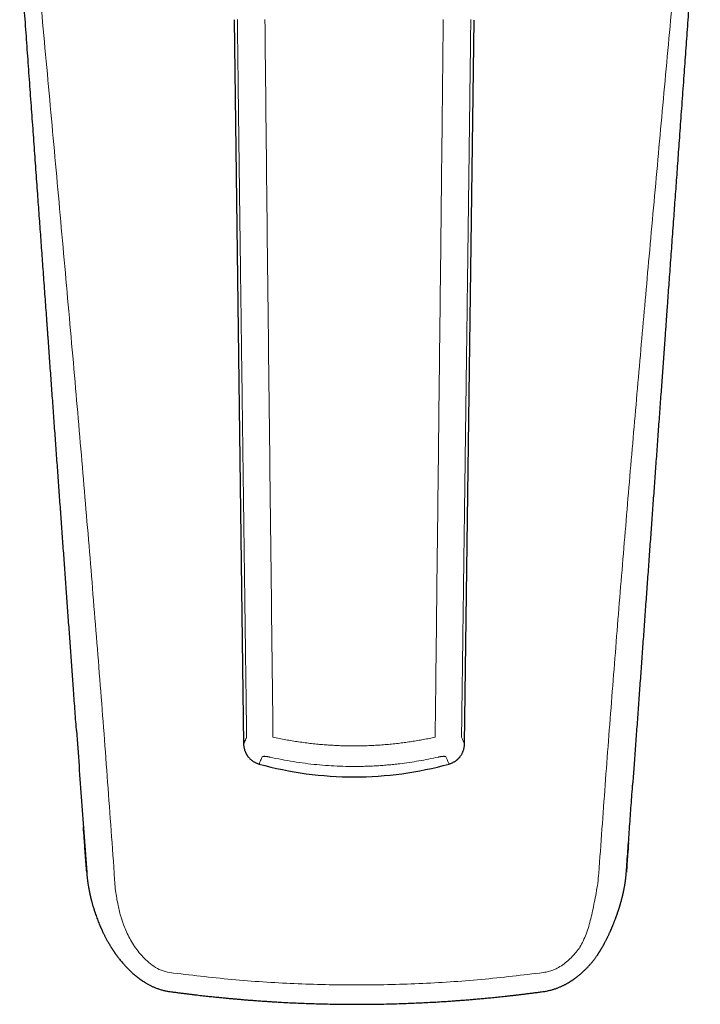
# Model space of a CAD drawing. Header units: millimetres. Extents: x 8 to 532, y 12 to 403.
# Tile 6 of 46: x 259 to 301, y 76 to 136. Entities that reach past the tile are written whole.
import ezdxf

# ---------------------------------------------------------------- set-up
doc = ezdxf.new("R2010")
doc.units = ezdxf.units.MM

msp = doc.modelspace()

# ---------------------------------------------------------------- linework, layer by layer
at = {"color": 7, "linetype": 'Continuous', "lineweight": 30}
for p, q in [((272.479, 136.16), (273.061, 91.68)), ((286.639, 91.681), (287.221, 136.149)), ((273.061, 91.68), (273.061, 91.68)), ((286.638, 91.681), (286.638, 91.681))]:
    msp.add_line(p, q, dxfattribs=at)
at = {"color": 8, "linetype": 'Continuous', "lineweight": 0}
msp.add_line((286.445, 92.105), (286.445, 92.096), dxfattribs=at)
at = {"color": 7, "linetype": 'Continuous', "lineweight": 30}
for start, end in [(254.54491, 270), (270, 285.45512)]:
    msp.add_arc((279.85, 111.547), 21.895, start, end, dxfattribs=at)
at = {"color": 8, "linetype": 'Continuous', "lineweight": 0}
for points, knots in [([(259.322, 151.359), (259.51, 149.259), (259.886, 145.059), (260.46, 138.757), (261.036, 132.453), (261.611, 126.146), (262.18, 119.837), (262.727, 113.646), (263.251, 107.574), (263.748, 101.619), (264.226, 95.661), (264.684, 89.699), (264.967, 85.722), (265.109, 83.733)], [0, 0, 0, 0, 0.09333, 0.186662, 0.279995, 0.37333, 0.466664, 0.559992, 0.647972, 0.735949, 0.823937, 0.911949, 1, 1, 1, 1]), ([(294.891, 83.733), (295.019, 85.54), (295.276, 89.155), (295.69, 94.574), (296.12, 99.991), (296.567, 105.406), (297.028, 110.819), (297.5, 116.23), (297.998, 121.82), (298.52, 127.588), (299.062, 133.534), (299.606, 139.478), (300.147, 145.42), (300.501, 149.379), (300.678, 151.359)], [0, 0, 0, 0, 0.080002, 0.159999, 0.239995, 0.319991, 0.399988, 0.479988, 0.559991, 0.647998, 0.736006, 0.824011, 0.91201, 1, 1, 1, 1]), ([(273.246, 92.093), (273.244, 92.263), (273.24, 92.607), (273.233, 93.126), (273.226, 93.652), (273.219, 94.186), (273.212, 94.726), (273.205, 95.261), (273.198, 95.793), (273.191, 96.32), (273.184, 96.853), (273.177, 97.391), (273.17, 97.935), (273.163, 98.486), (273.155, 99.043), (273.148, 99.607), (273.141, 100.177), (273.133, 100.714), (273.127, 101.215), (273.121, 101.68), (273.115, 102.15), (273.108, 102.625), (273.102, 103.115), (273.095, 103.62), (273.088, 104.14), (273.082, 104.666), (273.075, 105.196), (273.068, 105.732), (273.06, 106.304), (273.052, 106.914), (273.043, 107.563), (273.035, 108.217), (273.026, 108.919), (273.016, 109.669), (273.005, 110.468), (272.995, 111.275), (272.984, 112.088), (272.973, 112.907), (272.963, 113.72), (272.952, 114.525), (272.942, 115.324), (272.931, 116.128), (272.921, 116.937), (272.91, 117.752), (272.9, 118.573), (272.889, 119.401), (272.878, 120.206), (272.868, 120.988), (272.859, 121.748), (272.849, 122.514), (272.839, 123.285), (272.829, 124.063), (272.819, 124.848), (272.809, 125.606), (272.8, 126.338), (272.791, 127.042), (272.782, 127.753), (272.773, 128.469), (272.764, 129.192), (272.755, 129.921), (272.745, 130.656), (272.736, 131.408), (272.726, 132.18), (272.717, 132.969), (272.707, 133.765), (272.697, 134.567), (272.687, 135.375), (272.68, 135.916), (272.677, 136.188)], [0, 0, 0, 0, 0.011611, 0.023386, 0.03532, 0.047411, 0.059657, 0.072053, 0.083877, 0.09583, 0.10791, 0.120117, 0.132456, 0.144936, 0.157563, 0.170346, 0.183292, 0.196407, 0.206837, 0.217379, 0.228039, 0.238816, 0.249709, 0.261384, 0.273182, 0.285097, 0.297128, 0.309268, 0.321516, 0.336082, 0.350786, 0.365619, 0.380578, 0.398544, 0.416674, 0.434963, 0.453401, 0.471984, 0.490704, 0.508694, 0.526801, 0.545029, 0.563382, 0.581866, 0.600486, 0.619246, 0.638152, 0.655256, 0.672486, 0.689846, 0.707345, 0.724988, 0.742782, 0.760734, 0.776576, 0.792549, 0.808657, 0.824904, 0.841293, 0.857822, 0.874491, 0.891298, 0.909051, 0.926952, 0.944999, 0.96319, 0.981525, 1, 1, 1, 1]), ([(274.867, 92.094), (274.833, 95.035), (274.766, 100.917), (274.663, 109.739), (274.562, 118.558), (274.464, 127.376), (274.402, 133.254), (274.371, 136.193)], [0, 0, 0, 0, 0.200079, 0.400121, 0.600121, 0.80008, 1, 1, 1, 1]), ([(285.329, 136.193), (285.307, 134.094), (285.263, 129.896), (285.194, 123.598), (285.123, 117.299), (285.051, 110.999), (284.978, 104.698), (284.905, 98.397), (284.857, 94.195), (284.833, 92.094)], [0, 0, 0, 0, 0.142797, 0.285612, 0.428448, 0.571305, 0.714184, 0.857083, 1, 1, 1, 1]), ([(287.023, 136.188), (287.018, 135.803), (287.009, 135.034), (286.995, 133.883), (286.981, 132.736), (286.966, 131.595), (286.952, 130.459), (286.938, 129.328), (286.924, 128.203), (286.909, 127.065), (286.895, 125.912), (286.88, 124.744), (286.865, 123.576), (286.85, 122.409), (286.835, 121.242), (286.822, 120.205), (286.81, 119.299), (286.8, 118.524), (286.79, 117.753), (286.78, 116.986), (286.77, 116.23), (286.76, 115.484), (286.751, 114.748), (286.741, 114.02), (286.732, 113.323), (286.723, 112.659), (286.715, 112.027), (286.707, 111.401), (286.699, 110.781), (286.691, 110.169), (286.683, 109.563), (286.675, 108.963), (286.667, 108.38), (286.66, 107.814), (286.653, 107.263), (286.645, 106.719), (286.638, 106.18), (286.631, 105.648), (286.625, 105.131), (286.618, 104.631), (286.612, 104.146), (286.605, 103.665), (286.599, 103.191), (286.593, 102.703), (286.586, 102.203), (286.579, 101.69), (286.573, 101.184), (286.566, 100.683), (286.56, 100.189), (286.553, 99.699), (286.547, 99.214), (286.54, 98.68), (286.532, 98.098), (286.524, 97.467), (286.516, 96.84), (286.508, 96.216), (286.499, 95.594), (286.491, 94.938), (286.482, 94.248), (286.472, 93.525), (286.463, 92.807), (286.457, 92.33), (286.454, 92.093)], [0, 0, 0, 0, 0.026202, 0.052309, 0.078312, 0.104202, 0.129969, 0.155603, 0.181108, 0.206512, 0.233047, 0.259536, 0.28601, 0.312497, 0.338967, 0.365362, 0.38303, 0.400621, 0.418118, 0.435505, 0.452764, 0.469582, 0.486259, 0.502788, 0.51916, 0.533638, 0.547979, 0.562177, 0.576226, 0.590122, 0.603865, 0.617455, 0.630892, 0.64352, 0.656008, 0.668358, 0.680568, 0.69264, 0.704573, 0.715698, 0.726703, 0.737589, 0.748358, 0.759012, 0.77077, 0.782388, 0.793871, 0.805219, 0.816439, 0.827541, 0.838537, 0.849439, 0.86385, 0.878145, 0.892353, 0.9065, 0.920606, 0.934663, 0.951157, 0.967554, 0.983841, 1, 1, 1, 1]), ([(273.061, 91.68), (273.061, 91.68), (273.061, 91.679), (273.063, 91.685), (273.069, 91.698), (273.079, 91.72), (273.093, 91.751), (273.111, 91.79), (273.131, 91.836), (273.155, 91.888), (273.182, 91.948), (273.212, 92.016), (273.235, 92.067), (273.246, 92.093)], [0, 0, 0, 0, 0.008879, 0.111165, 0.213297, 0.315312, 0.417245, 0.519135, 0.615196, 0.711282, 0.807424, 0.903653, 1, 1, 1, 1]), ([(274.867, 92.094), (274.997, 92.066), (275.258, 92.01), (275.652, 91.935), (276.047, 91.866), (276.444, 91.804), (276.841, 91.749), (277.24, 91.701), (277.629, 91.661), (278.007, 91.628), (278.375, 91.602), (278.743, 91.582), (279.112, 91.567), (279.481, 91.559), (279.861, 91.556), (280.252, 91.559), (280.655, 91.569), (281.057, 91.586), (281.459, 91.611), (281.86, 91.642), (282.26, 91.68), (282.648, 91.723), (283.024, 91.772), (283.389, 91.824), (283.752, 91.883), (284.114, 91.947), (284.474, 92.017), (284.714, 92.069), (284.833, 92.094)], [0, 0, 0, 0, 0.039968, 0.079945, 0.11993, 0.159921, 0.199916, 0.239916, 0.279921, 0.316595, 0.353272, 0.389951, 0.426632, 0.463313, 0.499996, 0.540012, 0.580028, 0.620043, 0.660056, 0.700067, 0.740074, 0.780076, 0.816742, 0.853404, 0.890062, 0.926716, 0.963363, 1, 1, 1, 1]), ([(286.454, 92.093), (286.466, 92.065), (286.49, 92.01), (286.522, 91.939), (286.551, 91.876), (286.575, 91.822), (286.596, 91.775), (286.614, 91.736), (286.627, 91.707), (286.632, 91.694), (286.635, 91.689), (286.635, 91.688), (286.636, 91.687), (286.636, 91.686), (286.637, 91.685), (286.637, 91.684), (286.637, 91.684), (286.638, 91.681), (286.638, 91.681), (286.638, 91.681)], [0, 0, 0, 0, 0.103293, 0.206469, 0.309564, 0.412618, 0.515668, 0.629065, 0.742554, 0.842543, 0.852371, 0.8622, 0.872031, 0.881863, 0.891696, 0.901532, 0.911369, 0.921207, 1, 1, 1, 1]), ([(274.016, 90.445), (274.017, 90.448), (274.019, 90.454), (274.043, 90.507), (274.081, 90.595), (274.134, 90.717), (274.182, 90.827), (274.206, 90.883)], [0, 0, 0, 0, 0.1936093, 0.3951759, 0.5967585, 0.7983643, 1, 1, 1, 1]), ([(274.206, 90.883), (274.208, 90.886), (274.212, 90.893), (274.226, 90.901), (274.244, 90.908), (274.266, 90.912), (274.292, 90.915), (274.32, 90.917), (274.351, 90.917), (274.382, 90.915), (274.417, 90.913), (274.454, 90.909), (274.495, 90.904), (274.537, 90.898), (274.583, 90.89), (274.633, 90.88), (274.667, 90.873), (274.685, 90.869)], [0, 0, 0, 0, 0.07612, 0.149436, 0.221079, 0.291474, 0.360023, 0.42487, 0.486933, 0.545984, 0.601886, 0.665575, 0.727923, 0.790832, 0.856435, 0.926136, 1, 1, 1, 1]), ([(274.685, 90.869), (274.924, 90.817), (275.401, 90.714), (276.12, 90.588), (276.838, 90.483), (277.554, 90.402), (278.268, 90.343), (278.979, 90.306), (279.575, 90.293), (280.057, 90.294), (280.426, 90.3), (280.796, 90.312), (281.168, 90.33), (281.54, 90.353), (281.913, 90.383), (282.286, 90.419), (282.732, 90.469), (283.249, 90.538), (283.838, 90.632), (284.428, 90.741), (284.819, 90.826), (285.015, 90.869)], [0, 0, 0, 0, 0.070684, 0.140842, 0.210494, 0.279659, 0.348358, 0.41661, 0.484435, 0.519759, 0.555187, 0.590721, 0.626365, 0.66212, 0.697991, 0.73398, 0.770089, 0.827082, 0.884391, 0.942027, 1, 1, 1, 1]), ([(285.015, 90.869), (285.033, 90.873), (285.067, 90.88), (285.118, 90.89), (285.166, 90.898), (285.212, 90.905), (285.255, 90.91), (285.294, 90.914), (285.329, 90.916), (285.36, 90.917), (285.389, 90.917), (285.415, 90.915), (285.438, 90.912), (285.458, 90.907), (285.475, 90.901), (285.488, 90.893), (285.492, 90.886), (285.494, 90.883)], [0, 0, 0, 0, 0.073002, 0.143833, 0.21356, 0.282571, 0.350247, 0.414741, 0.476887, 0.536344, 0.592902, 0.657637, 0.721266, 0.785636, 0.852825, 0.924232, 1, 1, 1, 1]), ([(285.494, 90.883), (285.518, 90.827), (285.566, 90.717), (285.619, 90.595), (285.657, 90.507), (285.681, 90.454), (285.683, 90.448), (285.684, 90.445)], [0, 0, 0, 0, 0.201634, 0.403238, 0.60482, 0.806386, 1, 1, 1, 1]), ([(265.109, 83.733), (265.129, 83.373), (265.167, 82.711), (265.329, 81.803), (265.529, 80.991), (265.813, 80.207), (266.223, 79.41), (266.689, 78.776), (267.146, 78.312), (267.54, 78.003), (267.991, 77.743), (268.332, 77.67), (268.506, 77.633)], [0, 0, 0, 0, 0.144993, 0.266455, 0.370062, 0.480009, 0.600313, 0.727822, 0.793582, 0.860361, 0.928564, 1, 1, 1, 1]), ([(291.494, 77.633), (291.595, 77.65), (291.791, 77.684), (292.07, 77.779), (292.367, 77.915), (292.673, 78.102), (292.979, 78.344), (293.252, 78.607), (293.505, 78.889), (293.741, 79.205), (293.944, 79.579), (294.12, 80.005), (294.273, 80.464), (294.4, 80.942), (294.509, 81.436), (294.618, 81.96), (294.729, 82.523), (294.832, 83.12), (294.871, 83.529), (294.891, 83.733)], [0, 0, 0, 0, 0.0408602, 0.0798801, 0.1173938, 0.1711903, 0.2227279, 0.2726338, 0.3221443, 0.3732938, 0.4292607, 0.4913017, 0.5566035, 0.6222953, 0.6885143, 0.7582056, 0.8360288, 0.9179088, 1, 1, 1, 1]), ([(268.506, 77.633), (269.782, 77.48), (272.324, 77.175), (276.163, 76.929), (280, 76.841), (283.837, 76.929), (287.676, 77.175), (290.218, 77.48), (291.494, 77.633)], [0, 0, 0, 0, 0.167672, 0.334139, 0.5, 0.665861, 0.832328, 1, 1, 1, 1])]:
    msp.add_open_spline(points, degree=3, knots=knots, dxfattribs=at)
at = {"color": 7, "linetype": 'Continuous', "lineweight": 30}
for points, knots in [([(301.128, 146.747), (301.115, 146.574), (301.083, 146.124), (301.03, 145.401), (300.971, 144.579), (300.912, 143.758), (300.852, 142.936), (300.793, 142.116), (300.734, 141.301), (300.676, 140.493), (300.618, 139.691), (300.56, 138.895), (300.503, 138.105), (300.446, 137.322), (300.39, 136.544), (300.334, 135.773), (300.279, 135.008), (300.224, 134.249), (300.17, 133.496), (300.114, 132.725), (300.057, 131.935), (299.999, 131.128), (299.941, 130.329), (299.884, 129.537), (299.829, 128.776), (299.776, 128.045), (299.725, 127.345), (299.675, 126.65), (299.626, 125.962), (299.576, 125.28), (299.527, 124.604), (299.477, 123.912), (299.426, 123.205), (299.374, 122.483), (299.323, 121.768), (299.271, 121.06), (299.222, 120.376), (299.174, 119.713), (299.128, 119.073), (299.095, 118.623), (299.076, 118.36), (299.071, 118.282), (299.065, 118.205), (299.06, 118.128), (299.054, 118.052), (299.049, 117.987), (299.046, 117.932), (299.042, 117.885), (299.039, 117.837), (299.035, 117.785), (299.031, 117.729), (299.026, 117.667), (299.003, 117.34), (298.953, 116.65), (298.877, 115.601), (298.795, 114.456), (298.71, 113.285), (298.623, 112.087), (298.535, 110.863), (298.447, 109.644), (298.36, 108.432), (298.273, 107.225), (298.186, 106.025), (298.1, 104.831), (298.013, 103.623), (297.925, 102.403), (297.836, 101.171), (297.747, 99.946), (297.659, 98.726), (297.572, 97.514), (297.485, 96.308), (297.399, 95.108), (297.313, 93.915), (297.227, 92.729), (297.142, 91.549), (297.059, 90.403), (297.005, 89.651), (296.979, 89.29)], [0, 0, 0, 0, 0.009067, 0.023504, 0.037837, 0.052067, 0.06648, 0.080786, 0.094984, 0.109074, 0.123056, 0.136931, 0.150698, 0.164357, 0.177909, 0.191352, 0.204688, 0.217916, 0.231037, 0.24405, 0.258239, 0.272298, 0.286227, 0.300026, 0.313694, 0.326006, 0.338211, 0.350308, 0.362297, 0.374179, 0.385953, 0.397619, 0.410327, 0.422905, 0.435353, 0.44767, 0.459857, 0.471114, 0.482257, 0.493287, 0.494638, 0.495987, 0.497335, 0.498681, 0.50002, 0.501271, 0.50208, 0.502891, 0.503729, 0.504621, 0.50559, 0.506663, 0.507841, 0.522688, 0.542695, 0.562611, 0.582438, 0.603842, 0.62514, 0.646333, 0.667419, 0.6884, 0.709274, 0.730043, 0.750706, 0.77224, 0.793657, 0.814958, 0.836143, 0.857213, 0.878166, 0.899003, 0.919724, 0.940329, 0.960819, 0.981192, 1, 1, 1, 1]), ([(262.789, 92.5), (262.788, 92.523), (262.756, 92.969), (262.693, 93.841), (262.604, 95.07), (262.518, 96.26), (262.435, 97.411), (262.352, 98.568), (262.268, 99.731), (262.184, 100.9), (262.099, 102.075), (262.014, 103.255), (261.928, 104.442), (261.842, 105.634), (261.756, 106.833), (261.669, 108.037), (261.581, 109.247), (261.494, 110.464), (261.405, 111.686), (261.317, 112.914), (261.228, 114.142), (261.139, 115.37), (261.078, 116.22), (261.044, 116.697), (261.036, 116.798), (261.029, 116.9), (261.022, 117.001), (261.014, 117.104), (261.008, 117.198), (261.001, 117.282), (260.996, 117.355), (260.991, 117.427), (260.986, 117.495), (260.981, 117.559), (260.977, 117.617), (260.959, 117.871), (260.926, 118.326), (260.878, 118.988), (260.83, 119.661), (260.781, 120.341), (260.732, 121.01), (260.685, 121.669), (260.638, 122.318), (260.59, 122.972), (260.543, 123.633), (260.495, 124.3), (260.446, 124.973), (260.395, 125.675), (260.342, 126.407), (260.287, 127.169), (260.232, 127.938), (260.176, 128.715), (260.119, 129.499), (260.062, 130.29), (260.004, 131.089), (259.946, 131.896), (259.887, 132.71), (259.828, 133.526), (259.769, 134.345), (259.709, 135.166), (259.65, 135.994), (259.589, 136.835), (259.527, 137.688), (259.465, 138.554), (259.401, 139.427), (259.347, 140.184), (259.313, 140.65), (259.3, 140.823)], [0, 0, 0, 0, 0.001448, 0.027631, 0.053971, 0.077622, 0.101398, 0.125299, 0.149326, 0.173478, 0.197756, 0.222159, 0.246688, 0.271342, 0.296122, 0.321027, 0.346058, 0.371215, 0.396497, 0.421905, 0.447439, 0.472727, 0.498138, 0.500231, 0.502324, 0.504418, 0.506513, 0.508616, 0.510821, 0.512345, 0.513867, 0.515355, 0.51678, 0.518111, 0.519318, 0.520401, 0.533829, 0.547602, 0.561525, 0.575597, 0.58982, 0.603117, 0.616544, 0.630098, 0.643781, 0.657592, 0.671531, 0.685599, 0.701222, 0.717, 0.732933, 0.749022, 0.765265, 0.781665, 0.798219, 0.814929, 0.831794, 0.848814, 0.865681, 0.882699, 0.899866, 0.917183, 0.934968, 0.952909, 0.971005, 0.989257, 1, 1, 1, 1]), ([(262.789, 92.5), (262.841, 91.778), (262.946, 90.329), (263.103, 88.153), (263.26, 85.971), (263.365, 84.517), (263.417, 83.79)], [0, 0, 0, 0, 0.248799, 0.499296, 0.749667, 1, 1, 1, 1]), ([(273.061, 91.68), (273.062, 91.654), (273.064, 91.598), (273.073, 91.516), (273.087, 91.436), (273.105, 91.361), (273.125, 91.292), (273.147, 91.232), (273.168, 91.18), (273.188, 91.135), (273.208, 91.095), (273.228, 91.06), (273.246, 91.029), (273.264, 90.999), (273.285, 90.967), (273.311, 90.93), (273.343, 90.888), (273.381, 90.843), (273.424, 90.795), (273.475, 90.745), (273.527, 90.699), (273.579, 90.658), (273.631, 90.621), (273.687, 90.585), (273.747, 90.55), (273.811, 90.518), (273.879, 90.489), (273.947, 90.464), (273.994, 90.45), (274.015, 90.444)], [0, 0, 0, 0, 0.048057, 0.099252, 0.147942, 0.193889, 0.236893, 0.276788, 0.308407, 0.337574, 0.364235, 0.388349, 0.409886, 0.429242, 0.450315, 0.478274, 0.509857, 0.545038, 0.583773, 0.625989, 0.671585, 0.707922, 0.746011, 0.785765, 0.827086, 0.869859, 0.913957, 0.959238, 1, 1, 1, 1]), ([(285.685, 90.444), (285.71, 90.452), (285.763, 90.467), (285.84, 90.497), (285.915, 90.531), (285.982, 90.567), (286.044, 90.604), (286.097, 90.64), (286.142, 90.674), (286.179, 90.705), (286.213, 90.735), (286.242, 90.762), (286.268, 90.788), (286.292, 90.813), (286.318, 90.841), (286.347, 90.876), (286.379, 90.917), (286.414, 90.965), (286.449, 91.019), (286.484, 91.081), (286.515, 91.143), (286.542, 91.204), (286.565, 91.264), (286.586, 91.327), (286.604, 91.394), (286.619, 91.464), (286.63, 91.537), (286.637, 91.61), (286.638, 91.658), (286.639, 91.681)], [0, 0, 0, 0, 0.04785, 0.099026, 0.147697, 0.193628, 0.236618, 0.2765, 0.308108, 0.337265, 0.363918, 0.388024, 0.409553, 0.428904, 0.449974, 0.477929, 0.509506, 0.544682, 0.583411, 0.625621, 0.671211, 0.707542, 0.745626, 0.785377, 0.826693, 0.869462, 0.913556, 0.958835, 1, 1, 1, 1]), ([(274.015, 90.444), (274.015, 90.444), (274.015, 90.444), (274.015, 90.444), (274.016, 90.445)], [0, 0, 0, 0, 0.20857, 1, 1, 1, 1]), ([(296.583, 83.79), (296.615, 84.23), (296.678, 85.109), (296.773, 86.43), (296.868, 87.752), (296.937, 88.705), (296.974, 89.218), (296.979, 89.29)], [0, 0, 0, 0, 0.239793, 0.479764, 0.720092, 0.96096, 1, 1, 1, 1]), ([(263.417, 83.793), (263.392, 84.137), (263.342, 84.826), (263.275, 85.757), (263.233, 86.345), (263.215, 86.588)], [0, 0, 0, 0, 0.368757, 0.739472, 1, 1, 1, 1]), ([(296.713, 85.592), (296.695, 85.349), (296.652, 84.75), (296.609, 84.15), (296.583, 83.793)], [0, 0, 0, 0, 0.4045135, 1, 1, 1, 1]), ([(263.419, 83.786), (263.42, 83.76), (263.424, 83.711), (263.43, 83.64), (263.436, 83.574), (263.442, 83.514), (263.448, 83.459), (263.454, 83.406), (263.46, 83.356), (263.466, 83.31), (263.471, 83.271), (263.476, 83.239), (263.479, 83.214), (263.482, 83.195), (263.484, 83.182), (263.485, 83.171), (263.487, 83.156), (263.49, 83.136), (263.494, 83.111), (263.501, 83.068), (263.51, 83.011), (263.521, 82.942), (263.532, 82.877), (263.543, 82.813), (263.555, 82.747), (263.567, 82.686), (263.577, 82.631), (263.587, 82.583), (263.597, 82.534), (263.607, 82.487), (263.616, 82.443), (263.624, 82.408), (263.63, 82.38), (263.634, 82.359), (263.638, 82.342), (263.642, 82.326), (263.646, 82.308), (263.651, 82.286), (263.657, 82.258), (263.665, 82.225), (263.675, 82.186), (263.685, 82.145), (263.696, 82.102), (263.706, 82.06), (263.72, 82.009), (263.736, 81.95), (263.754, 81.883), (263.775, 81.809), (263.799, 81.725), (263.821, 81.651), (263.838, 81.598), (263.847, 81.567), (263.857, 81.536), (263.865, 81.51), (263.872, 81.49), (263.877, 81.475), (263.88, 81.464), (263.883, 81.454), (263.888, 81.441), (263.893, 81.424), (263.9, 81.403), (263.908, 81.378), (263.918, 81.347), (263.93, 81.313), (263.942, 81.278), (263.954, 81.242), (263.98, 81.166), (264.02, 81.053), (264.075, 80.904), (264.132, 80.756), (264.177, 80.647), (264.206, 80.576), (264.221, 80.542), (264.235, 80.508), (264.25, 80.474), (264.265, 80.439), (264.279, 80.406), (264.292, 80.376), (264.304, 80.35), (264.313, 80.328), (264.321, 80.311), (264.327, 80.299), (264.331, 80.288), (264.336, 80.278), (264.343, 80.264), (264.351, 80.246), (264.369, 80.207), (264.398, 80.144), (264.435, 80.068), (264.47, 79.995), (264.504, 79.928), (264.54, 79.856), (264.579, 79.781), (264.621, 79.703), (264.664, 79.623), (264.709, 79.541), (264.758, 79.456), (264.811, 79.366), (264.858, 79.287), (264.898, 79.222), (264.929, 79.173), (264.958, 79.128), (264.983, 79.087), (265.007, 79.052), (265.027, 79.02), (265.044, 78.994), (265.059, 78.972), (265.071, 78.955), (265.08, 78.941), (265.088, 78.929), (265.096, 78.918), (265.105, 78.904), (265.118, 78.885), (265.135, 78.86), (265.158, 78.827), (265.185, 78.789), (265.215, 78.747), (265.246, 78.704), (265.28, 78.658), (265.316, 78.609), (265.354, 78.559), (265.393, 78.509), (265.449, 78.437), (265.522, 78.347), (265.609, 78.243), (265.693, 78.148), (265.771, 78.06), (265.849, 77.977), (265.936, 77.887), (266.034, 77.789), (266.145, 77.683), (266.261, 77.579), (266.354, 77.498), (266.423, 77.441), (266.466, 77.405), (266.509, 77.371), (266.548, 77.341), (266.583, 77.314), (266.614, 77.29), (266.64, 77.271), (266.662, 77.255), (266.678, 77.243), (266.689, 77.235), (266.698, 77.228), (266.707, 77.221), (266.72, 77.212), (266.737, 77.2), (266.758, 77.185), (266.784, 77.167), (266.817, 77.145), (266.857, 77.118), (266.902, 77.088), (266.953, 77.055), (267.011, 77.019), (267.073, 76.982), (267.14, 76.942), (267.213, 76.902), (267.291, 76.86), (267.37, 76.82), (267.448, 76.782), (267.525, 76.746), (267.607, 76.711), (267.694, 76.676), (267.787, 76.641), (267.885, 76.608), (267.99, 76.576), (268.092, 76.547), (268.192, 76.523), (268.288, 76.503), (268.39, 76.484), (268.459, 76.474), (268.494, 76.469)], [0, 0, 0, 0, 0.008218, 0.01584, 0.022877, 0.029338, 0.035234, 0.040576, 0.046268, 0.051193, 0.055367, 0.058803, 0.061512, 0.063444, 0.064717, 0.065623, 0.067092, 0.069305, 0.072148, 0.075095, 0.082844, 0.090387, 0.096964, 0.103703, 0.110738, 0.118064, 0.123106, 0.128272, 0.133559, 0.138866, 0.143572, 0.147582, 0.150252, 0.152505, 0.154344, 0.155852, 0.157689, 0.160001, 0.16306, 0.166672, 0.170828, 0.175477, 0.180128, 0.184643, 0.189024, 0.196713, 0.203968, 0.2108, 0.220885, 0.2315, 0.234938, 0.238422, 0.241899, 0.244844, 0.247126, 0.248682, 0.249668, 0.250668, 0.252102, 0.253965, 0.256252, 0.258953, 0.262392, 0.266291, 0.270296, 0.274261, 0.27819, 0.295343, 0.311997, 0.328449, 0.345191, 0.349012, 0.352859, 0.356736, 0.360646, 0.36459, 0.368518, 0.372024, 0.375012, 0.377487, 0.379445, 0.380885, 0.381846, 0.383, 0.384602, 0.386654, 0.389092, 0.398349, 0.408292, 0.415824, 0.423723, 0.432083, 0.441045, 0.450627, 0.45987, 0.469654, 0.479993, 0.490898, 0.50238, 0.508977, 0.515112, 0.520702, 0.525738, 0.530212, 0.534118, 0.537452, 0.540207, 0.542382, 0.544098, 0.545469, 0.546795, 0.548495, 0.550573, 0.554049, 0.558247, 0.563174, 0.568837, 0.574226, 0.580156, 0.586633, 0.593398, 0.600084, 0.60669, 0.621931, 0.636695, 0.649458, 0.661814, 0.673752, 0.685262, 0.701301, 0.717441, 0.733809, 0.750414, 0.756316, 0.76225, 0.768083, 0.773364, 0.77805, 0.782068, 0.785504, 0.788352, 0.790594, 0.791831, 0.792748, 0.793944, 0.795628, 0.797802, 0.800468, 0.803629, 0.807946, 0.812946, 0.818637, 0.825028, 0.832129, 0.839951, 0.847981, 0.856676, 0.866053, 0.876132, 0.884559, 0.893448, 0.902814, 0.912676, 0.923055, 0.933975, 0.945467, 0.957564, 0.967519, 0.977894, 0.988712, 1, 1, 1, 1]), ([(291.506, 76.469), (291.546, 76.475), (291.624, 76.486), (291.737, 76.508), (291.845, 76.531), (291.947, 76.556), (292.043, 76.582), (292.133, 76.609), (292.218, 76.637), (292.298, 76.666), (292.378, 76.696), (292.458, 76.728), (292.537, 76.762), (292.611, 76.795), (292.68, 76.827), (292.744, 76.859), (292.806, 76.89), (292.865, 76.922), (292.922, 76.953), (292.974, 76.982), (293.02, 77.009), (293.062, 77.034), (293.1, 77.057), (293.133, 77.078), (293.163, 77.097), (293.188, 77.113), (293.209, 77.127), (293.227, 77.139), (293.241, 77.148), (293.253, 77.156), (293.266, 77.164), (293.284, 77.177), (293.308, 77.193), (293.338, 77.214), (293.37, 77.237), (293.405, 77.262), (293.442, 77.289), (293.489, 77.324), (293.546, 77.368), (293.614, 77.422), (293.686, 77.48), (293.762, 77.544), (293.84, 77.612), (293.918, 77.683), (294.009, 77.769), (294.113, 77.871), (294.228, 77.989), (294.34, 78.111), (294.45, 78.236), (294.536, 78.341), (294.601, 78.425), (294.647, 78.485), (294.691, 78.545), (294.733, 78.604), (294.771, 78.658), (294.804, 78.707), (294.833, 78.75), (294.858, 78.788), (294.878, 78.817), (294.892, 78.84), (294.902, 78.856), (294.911, 78.869), (294.917, 78.879), (294.923, 78.889), (294.932, 78.902), (294.943, 78.92), (294.957, 78.943), (294.975, 78.971), (294.994, 79.003), (295.017, 79.04), (295.041, 79.081), (295.068, 79.127), (295.098, 79.177), (295.128, 79.23), (295.158, 79.283), (295.196, 79.351), (295.24, 79.432), (295.284, 79.515), (295.32, 79.585), (295.349, 79.641), (295.376, 79.694), (295.401, 79.745), (295.426, 79.796), (295.453, 79.853), (295.484, 79.916), (295.518, 79.988), (295.553, 80.064), (295.582, 80.129), (295.605, 80.181), (295.622, 80.218), (295.636, 80.252), (295.649, 80.282), (295.661, 80.307), (295.67, 80.329), (295.678, 80.347), (295.683, 80.36), (295.688, 80.372), (295.694, 80.385), (295.701, 80.401), (295.71, 80.424), (295.721, 80.449), (295.732, 80.477), (295.744, 80.506), (295.76, 80.546), (295.781, 80.596), (295.806, 80.658), (295.831, 80.723), (295.857, 80.79), (295.891, 80.878), (295.933, 80.989), (295.972, 81.097), (296.001, 81.178), (296.02, 81.233), (296.039, 81.288), (296.057, 81.34), (296.073, 81.387), (296.087, 81.428), (296.099, 81.463), (296.108, 81.493), (296.116, 81.516), (296.121, 81.532), (296.125, 81.544), (296.129, 81.557), (296.135, 81.574), (296.143, 81.601), (296.154, 81.635), (296.166, 81.674), (296.178, 81.714), (296.191, 81.756), (296.204, 81.799), (296.217, 81.843), (296.23, 81.887), (296.244, 81.936), (296.259, 81.989), (296.275, 82.049), (296.293, 82.114), (296.312, 82.186), (296.328, 82.248), (296.34, 82.298), (296.348, 82.331), (296.356, 82.361), (296.362, 82.387), (296.367, 82.408), (296.37, 82.424), (296.373, 82.436), (296.376, 82.447), (296.379, 82.459), (296.383, 82.476), (296.387, 82.498), (296.393, 82.523), (296.4, 82.553), (296.407, 82.586), (296.418, 82.638), (296.432, 82.705), (296.449, 82.79), (296.464, 82.875), (296.479, 82.959), (296.49, 83.022), (296.498, 83.067), (296.502, 83.095), (296.506, 83.122), (296.51, 83.146), (296.513, 83.165), (296.515, 83.178), (296.516, 83.186), (296.517, 83.192), (296.518, 83.197), (296.519, 83.204), (296.52, 83.215), (296.523, 83.232), (296.526, 83.254), (296.53, 83.282), (296.534, 83.316), (296.539, 83.355), (296.545, 83.4), (296.551, 83.45), (296.557, 83.507), (296.563, 83.568), (296.57, 83.636), (296.576, 83.709), (296.579, 83.759), (296.581, 83.786)], [0, 0, 0, 0, 0.012717, 0.024828, 0.036365, 0.047358, 0.057833, 0.067639, 0.076988, 0.085898, 0.094384, 0.103957, 0.112973, 0.121453, 0.129416, 0.136877, 0.143852, 0.151208, 0.157976, 0.164172, 0.169812, 0.174908, 0.179471, 0.183713, 0.187385, 0.190499, 0.193137, 0.195331, 0.197058, 0.198365, 0.199841, 0.201935, 0.205227, 0.209108, 0.213306, 0.217815, 0.222632, 0.227751, 0.236159, 0.245246, 0.254995, 0.265395, 0.276398, 0.287459, 0.298436, 0.315832, 0.333132, 0.350408, 0.36778, 0.385367, 0.393203, 0.401113, 0.409104, 0.416761, 0.423734, 0.429893, 0.43535, 0.440083, 0.444073, 0.446496, 0.448511, 0.450112, 0.451298, 0.452307, 0.453903, 0.456095, 0.459014, 0.462456, 0.466426, 0.470932, 0.475981, 0.48158, 0.487736, 0.494324, 0.500788, 0.507063, 0.51881, 0.529765, 0.53682, 0.54348, 0.549741, 0.555597, 0.561426, 0.567627, 0.575406, 0.583697, 0.592505, 0.601837, 0.606189, 0.610528, 0.614435, 0.617877, 0.620852, 0.623318, 0.625332, 0.626892, 0.628, 0.629265, 0.631196, 0.633794, 0.636809, 0.639976, 0.643296, 0.646769, 0.653343, 0.660415, 0.667882, 0.675384, 0.682896, 0.697719, 0.712723, 0.718794, 0.724913, 0.731082, 0.736919, 0.742147, 0.746668, 0.750566, 0.753822, 0.756423, 0.758067, 0.759251, 0.76042, 0.762299, 0.764906, 0.769138, 0.773453, 0.777791, 0.782463, 0.787157, 0.791872, 0.79662, 0.801803, 0.807612, 0.814059, 0.821154, 0.828905, 0.837317, 0.841225, 0.844938, 0.848166, 0.850906, 0.853157, 0.854888, 0.856144, 0.857116, 0.858337, 0.860219, 0.862528, 0.865262, 0.868424, 0.872015, 0.875945, 0.884975, 0.893532, 0.903099, 0.912, 0.920325, 0.923356, 0.926305, 0.929172, 0.931878, 0.934053, 0.935165, 0.93603, 0.936647, 0.937035, 0.937673, 0.938771, 0.940578, 0.94298, 0.945978, 0.949574, 0.953769, 0.958563, 0.96396, 0.969958, 0.976561, 0.983768, 0.991581, 1, 1, 1, 1]), ([(268.494, 76.469), (268.578, 76.458), (268.744, 76.435), (268.988, 76.403), (269.226, 76.373), (269.457, 76.343), (269.679, 76.316), (269.892, 76.29), (270.098, 76.266), (270.296, 76.243), (270.489, 76.221), (270.676, 76.2), (270.857, 76.18), (271.031, 76.161), (271.198, 76.143), (271.358, 76.127), (271.51, 76.111), (271.655, 76.097), (271.793, 76.083), (271.924, 76.071), (272.048, 76.059), (272.164, 76.048), (272.274, 76.038), (272.376, 76.028), (272.483, 76.019), (272.597, 76.009), (272.723, 75.998), (272.851, 75.987), (273.018, 75.972), (273.225, 75.955), (273.474, 75.936), (273.731, 75.916), (273.996, 75.897), (274.266, 75.878), (274.542, 75.859), (274.822, 75.842), (275.105, 75.824), (275.466, 75.804), (275.9, 75.781), (276.407, 75.758), (276.909, 75.738), (277.405, 75.721), (277.948, 75.706), (278.538, 75.693), (279.178, 75.685), (279.812, 75.681), (280.441, 75.682), (281.063, 75.687), (281.685, 75.698), (282.307, 75.712), (282.885, 75.731), (283.417, 75.751), (283.903, 75.772), (284.386, 75.796), (284.863, 75.822), (285.301, 75.849), (285.702, 75.875), (285.983, 75.895), (286.179, 75.909), (286.293, 75.918), (286.407, 75.927), (286.524, 75.936), (286.647, 75.945), (286.775, 75.955), (286.908, 75.966), (287.048, 75.978), (287.193, 75.99), (287.342, 76.003), (287.497, 76.017), (287.656, 76.031), (287.82, 76.046), (287.991, 76.062), (288.168, 76.079), (288.352, 76.098), (288.542, 76.117), (288.737, 76.137), (288.937, 76.158), (289.141, 76.18), (289.35, 76.202), (289.564, 76.226), (289.784, 76.252), (290.012, 76.279), (290.247, 76.307), (290.488, 76.336), (290.734, 76.367), (290.987, 76.4), (291.244, 76.434), (291.418, 76.457), (291.506, 76.469)], [0, 0, 0, 0, 0.011055, 0.021788, 0.032201, 0.042295, 0.052069, 0.061359, 0.070343, 0.079021, 0.087393, 0.095621, 0.103532, 0.111127, 0.118406, 0.125368, 0.132015, 0.138347, 0.144364, 0.150067, 0.155455, 0.160529, 0.16529, 0.169737, 0.17387, 0.179253, 0.184717, 0.190276, 0.195932, 0.206461, 0.217308, 0.228472, 0.239952, 0.25175, 0.263645, 0.275845, 0.288224, 0.300536, 0.322732, 0.344685, 0.366397, 0.38787, 0.409106, 0.436789, 0.464468, 0.492147, 0.519051, 0.545957, 0.572861, 0.599762, 0.626664, 0.647804, 0.668902, 0.689798, 0.71048, 0.730948, 0.746845, 0.762612, 0.767541, 0.772456, 0.777364, 0.782437, 0.787757, 0.793322, 0.799134, 0.805193, 0.811498, 0.818051, 0.824727, 0.831642, 0.838797, 0.84619, 0.853964, 0.861987, 0.870259, 0.878781, 0.887552, 0.89641, 0.90551, 0.914852, 0.924437, 0.934468, 0.944752, 0.955291, 0.966085, 0.977134, 0.988438, 1, 1, 1, 1])]:
    msp.add_open_spline(points, degree=3, knots=knots, dxfattribs=at)

doc.saveas('drawing.dxf')
